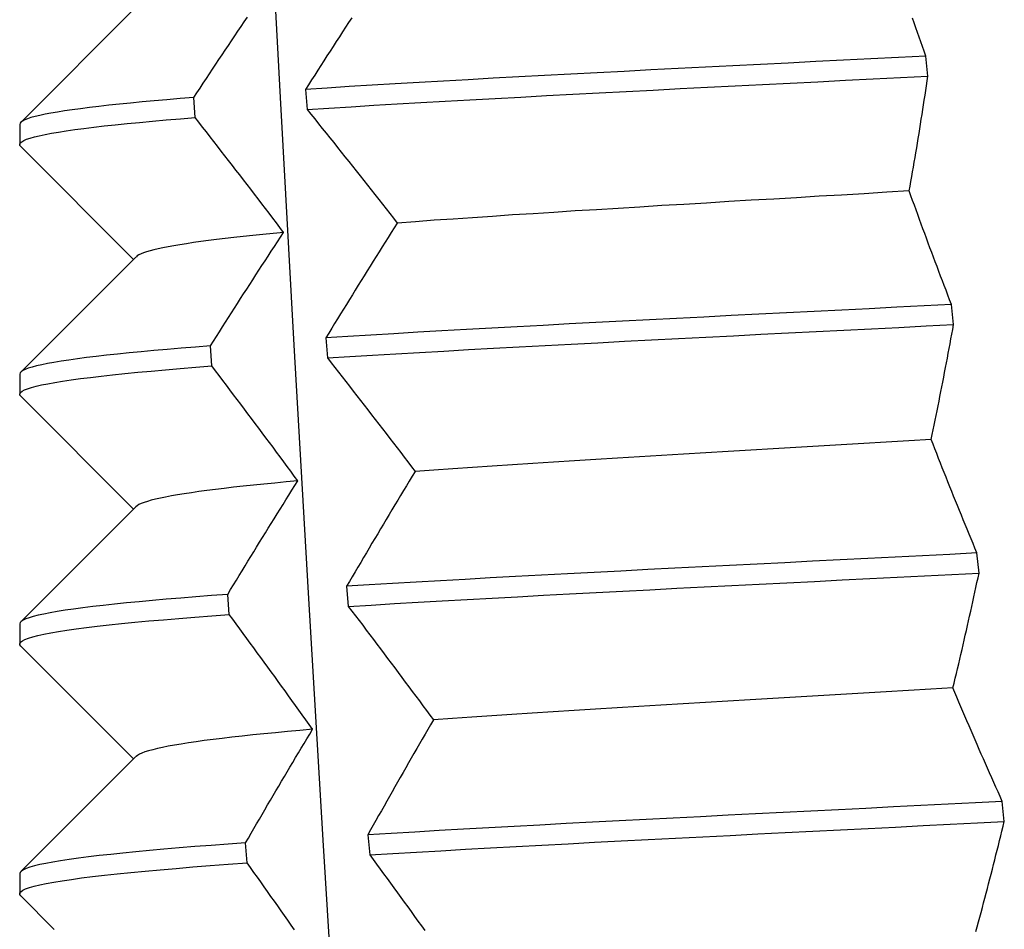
# Model space of a CAD drawing. Header units: inches. Extents: x 13 to 218, y 17 to 122.
# Tile 12 of 107: x 15.807 to 16.001, y 111.4 to 111.579. Entities that reach past the tile are written whole.
import ezdxf

# ---------------------------------------------------------------- set-up
doc = ezdxf.new("R2010")
doc.units = ezdxf.units.IN
doc.header["$MEASUREMENT"] = 0
doc.layers.add('Visible Edges(ANSI)', color=7, linetype='Continuous', lineweight=25)

msp = doc.modelspace()

# ---------------------------------------------------------------- linework, layer by layer
at = {"layer": 'Visible Edges(ANSI)'}
for p, q in [((15.80715, 111.5589), (15.8298, 111.58159)), ((15.9858, 111.56801), (15.98539, 111.57197)), ((15.86325, 111.56539), (15.86356, 111.56143)), ((15.84152, 111.55985), (15.84126, 111.56381)), ((15.80695, 111.55851), (15.80695, 111.55453)), ((15.82934, 111.53191), (15.80715, 111.55414)), ((15.80715, 111.50969), (15.8298, 111.53237)), ((15.99085, 111.51906), (15.99044, 111.52301)), ((15.86724, 111.51644), (15.86757, 111.51248)), ((15.8448, 111.5109), (15.84453, 111.51485)), ((15.80695, 111.50929), (15.80695, 111.50532)), ((15.82934, 111.4827), (15.80715, 111.50492)), ((15.80715, 111.46048), (15.8298, 111.48316)), ((15.99587, 111.4701), (15.99546, 111.47406)), ((15.87134, 111.46748), (15.87167, 111.46353)), ((15.84821, 111.46194), (15.84793, 111.4659)), ((15.80695, 111.46008), (15.80695, 111.4561)), ((15.82934, 111.43349), (15.80715, 111.45571)), ((15.80715, 111.41126), (15.8298, 111.43395)), ((16.00085, 111.42115), (16.00045, 111.4251)), ((15.87554, 111.41853), (15.87588, 111.41457)), ((15.85174, 111.41299), (15.85145, 111.41695)), ((15.80695, 111.41087), (15.80695, 111.40689)), ((15.81375, 111.39989), (15.80715, 111.4065))]:
    msp.add_line(p, q, dxfattribs=at)
at = {"layer": 'Visible Edges(ANSI)', "flags": 128}
for points in [[(15.84855, 111.75898), (15.85079, 111.71019), (15.85315, 111.6614), (15.85563, 111.61261), (15.85822, 111.56382), (15.86092, 111.51503), (15.86374, 111.46623), (15.86665, 111.41744), (15.86967, 111.36865), (15.87279, 111.31986), (15.87601, 111.27107), (15.87932, 111.22228), (15.88272, 111.17349)], [(15.84126, 111.56381), (15.84187, 111.56474), (15.84248, 111.56567), (15.8431, 111.56661), (15.84372, 111.56754), (15.84433, 111.56847), (15.84495, 111.5694), (15.84557, 111.57034), (15.84619, 111.57127), (15.84681, 111.5722), (15.84744, 111.57313), (15.84806, 111.57406), (15.84868, 111.575), (15.84931, 111.57593), (15.84993, 111.57686), (15.85056, 111.57779), (15.85119, 111.57872), (15.85182, 111.57965)], [(15.87234, 111.57953), (15.87173, 111.57859), (15.87112, 111.57765), (15.87051, 111.57671), (15.8699, 111.57576), (15.86929, 111.57482), (15.86868, 111.57388), (15.86807, 111.57293), (15.86746, 111.57199), (15.86686, 111.57105), (15.86625, 111.5701), (15.86565, 111.56916), (15.86505, 111.56822), (15.86445, 111.56728), (15.86385, 111.56633), (15.86325, 111.56539)], [(15.98539, 111.57197), (15.98506, 111.5729), (15.98473, 111.57383), (15.98441, 111.57477), (15.98408, 111.5757), (15.98376, 111.57663), (15.98343, 111.57756), (15.98311, 111.57849), (15.98279, 111.57943)], [(15.98539, 111.57197), (15.98, 111.57169), (15.97458, 111.57142), (15.96915, 111.57115), (15.96371, 111.57087), (15.95827, 111.5706), (15.95283, 111.57032), (15.9474, 111.57005), (15.942, 111.56978), (15.93662, 111.5695), (15.93127, 111.56923), (15.92596, 111.56895), (15.92069, 111.56868), (15.91547, 111.56841), (15.91032, 111.56813), (15.90522, 111.56786), (15.9002, 111.56758), (15.89525, 111.56731), (15.89038, 111.56703), (15.88561, 111.56676), (15.88092, 111.56649), (15.87634, 111.56621), (15.87186, 111.56594), (15.8675, 111.56566), (15.86325, 111.56539)], [(15.86356, 111.56143), (15.86782, 111.56171), (15.8722, 111.56198), (15.87669, 111.56226), (15.88128, 111.56253), (15.88597, 111.56281), (15.89075, 111.56308), (15.89562, 111.56335), (15.90058, 111.56363), (15.90561, 111.5639), (15.91071, 111.56418), (15.91587, 111.56445), (15.92109, 111.56472), (15.92636, 111.565), (15.93167, 111.56527), (15.93702, 111.56555), (15.94241, 111.56582), (15.94782, 111.56609), (15.95324, 111.56637), (15.95868, 111.56664), (15.96412, 111.56692), (15.96956, 111.56719), (15.97499, 111.56746), (15.98041, 111.56774), (15.9858, 111.56801)], [(15.98213, 111.54538), (15.9823, 111.54632), (15.98246, 111.54727), (15.98262, 111.54821), (15.98279, 111.54915), (15.98295, 111.5501), (15.98311, 111.55104), (15.98327, 111.55198), (15.98343, 111.55293), (15.98359, 111.55387), (15.98374, 111.55481), (15.9839, 111.55575), (15.98405, 111.5567), (15.9842, 111.55764), (15.98435, 111.55858), (15.9845, 111.55953), (15.98465, 111.56047), (15.9848, 111.56141), (15.98495, 111.56236), (15.98509, 111.5633), (15.98524, 111.56424), (15.98538, 111.56518), (15.98552, 111.56613), (15.98566, 111.56707), (15.9858, 111.56801)], [(15.84126, 111.56381), (15.83856, 111.56359), (15.83596, 111.56337), (15.83345, 111.56315), (15.83106, 111.56293), (15.82876, 111.5627), (15.82658, 111.56248), (15.8245, 111.56226), (15.82253, 111.56204), (15.82067, 111.56182), (15.81893, 111.5616), (15.8173, 111.56138), (15.81578, 111.56116), (15.81438, 111.56094), (15.8131, 111.56072), (15.81194, 111.5605), (15.8109, 111.56027), (15.80998, 111.56005), (15.80918, 111.55983), (15.8085, 111.55961), (15.80794, 111.55939), (15.80751, 111.55917), (15.8072, 111.55895), (15.80702, 111.55873), (15.80695, 111.55851)], [(15.86356, 111.56143), (15.86431, 111.5605), (15.86506, 111.55957), (15.86581, 111.55864), (15.86655, 111.55771), (15.8673, 111.55677), (15.86804, 111.55584), (15.86879, 111.55491), (15.86953, 111.55398), (15.87027, 111.55304), (15.87101, 111.55211), (15.87175, 111.55118), (15.87249, 111.55025), (15.87323, 111.54932), (15.87397, 111.54838), (15.87471, 111.54745), (15.87544, 111.54652), (15.87618, 111.54559), (15.87692, 111.54466), (15.87765, 111.54373), (15.87839, 111.5428), (15.87912, 111.54186), (15.87985, 111.54093), (15.88058, 111.54), (15.88131, 111.53907)], [(15.80715, 111.55414), (15.80699, 111.55437), (15.80696, 111.55461), (15.80708, 111.55485), (15.80735, 111.55509), (15.80776, 111.55533), (15.80831, 111.55557), (15.80901, 111.5558), (15.80984, 111.55604), (15.81082, 111.55628), (15.81194, 111.55652), (15.8132, 111.55676), (15.81459, 111.55699), (15.81612, 111.55723), (15.81779, 111.55747), (15.81959, 111.55771), (15.82153, 111.55795), (15.82359, 111.55819), (15.82578, 111.55842), (15.8281, 111.55866), (15.83055, 111.5589), (15.83311, 111.55914), (15.8358, 111.55938), (15.8386, 111.55962), (15.84152, 111.55985)], [(15.85893, 111.53722), (15.85821, 111.53816), (15.8575, 111.53911), (15.85678, 111.54005), (15.85606, 111.54099), (15.85534, 111.54194), (15.85462, 111.54288), (15.8539, 111.54382), (15.85318, 111.54477), (15.85245, 111.54571), (15.85173, 111.54665), (15.85101, 111.5476), (15.85028, 111.54854), (15.84955, 111.54948), (15.84883, 111.55042), (15.8481, 111.55137), (15.84737, 111.55231), (15.84664, 111.55325), (15.84591, 111.5542), (15.84518, 111.55514), (15.84445, 111.55608), (15.84372, 111.55703), (15.84298, 111.55797), (15.84225, 111.55891), (15.84152, 111.55985)], [(15.98211, 111.54538), (15.97769, 111.54512), (15.97326, 111.54485), (15.96881, 111.54459), (15.96436, 111.54433), (15.95991, 111.54406), (15.95545, 111.5438), (15.95101, 111.54354), (15.94658, 111.54328), (15.94217, 111.54301), (15.93777, 111.54275), (15.93341, 111.54249), (15.92908, 111.54222), (15.92478, 111.54196), (15.92053, 111.5417), (15.91632, 111.54144), (15.91216, 111.54117), (15.90806, 111.54091), (15.90402, 111.54065), (15.90004, 111.54038), (15.89614, 111.54012), (15.89231, 111.53986), (15.88856, 111.5396), (15.8849, 111.53933), (15.88132, 111.53907)], [(15.99044, 111.52301), (15.99008, 111.52395), (15.98973, 111.52488), (15.98937, 111.52581), (15.98901, 111.52674), (15.98866, 111.52768), (15.9883, 111.52861), (15.98795, 111.52954), (15.9876, 111.53047), (15.98725, 111.5314), (15.9869, 111.53234), (15.98655, 111.53327), (15.98621, 111.5342), (15.98586, 111.53513), (15.98552, 111.53606), (15.98517, 111.53699), (15.98483, 111.53793), (15.98449, 111.53886), (15.98415, 111.53979), (15.98381, 111.54072), (15.98347, 111.54165), (15.98313, 111.54258), (15.9828, 111.54352), (15.98246, 111.54445), (15.98213, 111.54538)], [(15.88131, 111.53907), (15.88072, 111.53813), (15.88012, 111.53718), (15.87953, 111.53624), (15.87893, 111.5353), (15.87834, 111.53435), (15.87775, 111.53341), (15.87715, 111.53247), (15.87656, 111.53152), (15.87597, 111.53058), (15.87539, 111.52964), (15.8748, 111.52869), (15.87421, 111.52775), (15.87363, 111.52681), (15.87304, 111.52586), (15.87246, 111.52492), (15.87187, 111.52398), (15.87129, 111.52304), (15.87071, 111.52209), (15.87013, 111.52115), (15.86955, 111.52021), (15.86897, 111.51926), (15.86839, 111.51832), (15.86782, 111.51738), (15.86724, 111.51644)], [(15.85899, 111.53722), (15.85688, 111.53702), (15.85484, 111.53682), (15.85287, 111.53661), (15.85097, 111.53641), (15.84915, 111.53621), (15.8474, 111.53601), (15.84572, 111.53581), (15.84412, 111.5356), (15.8426, 111.5354), (15.84115, 111.5352), (15.83979, 111.535), (15.83851, 111.5348), (15.83731, 111.53459), (15.8362, 111.53439), (15.83517, 111.53419), (15.83423, 111.53399), (15.83338, 111.53379), (15.83262, 111.53358), (15.83194, 111.53338), (15.83135, 111.53318), (15.83085, 111.53298), (15.83044, 111.53278), (15.83011, 111.53258), (15.82987, 111.53237)], [(15.84453, 111.51485), (15.84512, 111.51579), (15.84571, 111.51672), (15.8463, 111.51765), (15.84689, 111.51858), (15.84748, 111.51952), (15.84808, 111.52045), (15.84867, 111.52138), (15.84927, 111.52231), (15.84986, 111.52324), (15.85046, 111.52418), (15.85106, 111.52511), (15.85166, 111.52604), (15.85226, 111.52697), (15.85286, 111.5279), (15.85346, 111.52884), (15.85407, 111.52977), (15.85467, 111.5307), (15.85528, 111.53163), (15.85588, 111.53256), (15.85649, 111.53349), (15.8571, 111.53443), (15.85771, 111.53536), (15.85832, 111.53629), (15.85893, 111.53722)], [(15.99044, 111.52301), (15.98507, 111.52274), (15.97968, 111.52247), (15.97426, 111.52219), (15.96882, 111.52192), (15.96338, 111.52164), (15.95794, 111.52137), (15.95251, 111.5211), (15.94708, 111.52082), (15.94168, 111.52055), (15.9363, 111.52027), (15.93095, 111.52), (15.92564, 111.51972), (15.92038, 111.51945), (15.91517, 111.51918), (15.91001, 111.5189), (15.90492, 111.51863), (15.8999, 111.51835), (15.89496, 111.51808), (15.8901, 111.51781), (15.88533, 111.51753), (15.88065, 111.51726), (15.87607, 111.51698), (15.8716, 111.51671), (15.86724, 111.51644)], [(15.86757, 111.51248), (15.87194, 111.51275), (15.87642, 111.51303), (15.881, 111.5133), (15.88569, 111.51358), (15.89046, 111.51385), (15.89533, 111.51412), (15.90028, 111.5144), (15.90531, 111.51467), (15.9104, 111.51495), (15.91556, 111.51522), (15.92078, 111.51549), (15.92604, 111.51577), (15.93136, 111.51604), (15.93671, 111.51632), (15.94209, 111.51659), (15.94749, 111.51687), (15.95292, 111.51714), (15.95836, 111.51741), (15.9638, 111.51769), (15.96924, 111.51796), (15.97467, 111.51824), (15.98009, 111.51851), (15.98548, 111.51878), (15.99085, 111.51906)], [(15.98644, 111.49642), (15.98664, 111.49737), (15.98684, 111.49831), (15.98703, 111.49925), (15.98722, 111.5002), (15.98742, 111.50114), (15.98761, 111.50208), (15.9878, 111.50303), (15.98799, 111.50397), (15.98817, 111.50491), (15.98836, 111.50586), (15.98855, 111.5068), (15.98873, 111.50774), (15.98891, 111.50869), (15.9891, 111.50963), (15.98928, 111.51057), (15.98946, 111.51152), (15.98963, 111.51246), (15.98981, 111.5134), (15.98999, 111.51434), (15.99016, 111.51529), (15.99034, 111.51623), (15.99051, 111.51717), (15.99068, 111.51812), (15.99085, 111.51906)], [(15.84453, 111.51485), (15.84158, 111.51462), (15.83874, 111.51439), (15.83601, 111.51416), (15.83339, 111.51393), (15.83088, 111.5137), (15.82848, 111.51346), (15.82621, 111.51323), (15.82405, 111.513), (15.82201, 111.51277), (15.8201, 111.51254), (15.81831, 111.51231), (15.81665, 111.51207), (15.81512, 111.51184), (15.81371, 111.51161), (15.81243, 111.51138), (15.81129, 111.51115), (15.81028, 111.51092), (15.8094, 111.51068), (15.80865, 111.51045), (15.80804, 111.51022), (15.80757, 111.50999), (15.80723, 111.50976), (15.80702, 111.50953), (15.80695, 111.50929)], [(15.86757, 111.51248), (15.8683, 111.51155), (15.86902, 111.51062), (15.86975, 111.50968), (15.87047, 111.50875), (15.8712, 111.50782), (15.87192, 111.50689), (15.87265, 111.50595), (15.87337, 111.50502), (15.87409, 111.50409), (15.87481, 111.50316), (15.87553, 111.50223), (15.87625, 111.50129), (15.87697, 111.50036), (15.87769, 111.49943), (15.8784, 111.4985), (15.87912, 111.49757), (15.87984, 111.49663), (15.88055, 111.4957), (15.88126, 111.49477), (15.88198, 111.49384), (15.88269, 111.49291), (15.8834, 111.49198), (15.88411, 111.49105), (15.88482, 111.49012)], [(15.80715, 111.50492), (15.80698, 111.50517), (15.80697, 111.50542), (15.80711, 111.50567), (15.80741, 111.50592), (15.80787, 111.50617), (15.80849, 111.50642), (15.80925, 111.50667), (15.81018, 111.50692), (15.81126, 111.50716), (15.81249, 111.50741), (15.81387, 111.50766), (15.8154, 111.50791), (15.81709, 111.50816), (15.81891, 111.50841), (15.82089, 111.50866), (15.823, 111.50891), (15.82526, 111.50916), (15.82766, 111.50941), (15.83019, 111.50965), (15.83285, 111.5099), (15.83565, 111.51015), (15.83858, 111.5104), (15.84163, 111.51065), (15.8448, 111.5109)], [(15.86173, 111.48826), (15.86103, 111.48921), (15.86034, 111.49015), (15.85964, 111.49109), (15.85894, 111.49204), (15.85824, 111.49298), (15.85754, 111.49392), (15.85684, 111.49487), (15.85614, 111.49581), (15.85544, 111.49675), (15.85473, 111.4977), (15.85403, 111.49864), (15.85332, 111.49958), (15.85262, 111.50053), (15.85191, 111.50147), (15.8512, 111.50241), (15.85049, 111.50336), (15.84979, 111.5043), (15.84908, 111.50524), (15.84836, 111.50618), (15.84765, 111.50713), (15.84694, 111.50807), (15.84623, 111.50901), (15.84551, 111.50996), (15.8448, 111.5109)], [(15.98644, 111.49642), (15.98204, 111.49616), (15.97761, 111.4959), (15.97317, 111.49564), (15.96872, 111.49537), (15.96427, 111.49511), (15.95981, 111.49485), (15.95535, 111.49458), (15.95091, 111.49432), (15.94647, 111.49406), (15.94206, 111.4938), (15.93767, 111.49353), (15.93331, 111.49327), (15.92898, 111.49301), (15.92469, 111.49274), (15.92044, 111.49248), (15.91624, 111.49222), (15.91209, 111.49196), (15.908, 111.49169), (15.90397, 111.49143), (15.9, 111.49117), (15.8961, 111.4909), (15.89227, 111.49064), (15.88852, 111.49038), (15.88485, 111.49012)], [(15.99546, 111.47406), (15.99507, 111.47499), (15.99469, 111.47592), (15.9943, 111.47686), (15.99392, 111.47779), (15.99353, 111.47872), (15.99315, 111.47965), (15.99277, 111.48058), (15.99239, 111.48152), (15.99201, 111.48245), (15.99163, 111.48338), (15.99125, 111.48431), (15.99087, 111.48524), (15.9905, 111.48618), (15.99012, 111.48711), (15.98975, 111.48804), (15.98938, 111.48897), (15.98901, 111.4899), (15.98864, 111.49084), (15.98827, 111.49177), (15.9879, 111.4927), (15.98754, 111.49363), (15.98717, 111.49456), (15.98681, 111.49549), (15.98644, 111.49642)], [(15.86174, 111.48826), (15.85943, 111.48805), (15.8572, 111.48784), (15.85505, 111.48763), (15.85297, 111.48741), (15.85098, 111.4872), (15.84906, 111.48699), (15.84723, 111.48678), (15.84549, 111.48656), (15.84383, 111.48635), (15.84225, 111.48614), (15.84076, 111.48593), (15.83936, 111.48571), (15.83805, 111.4855), (15.83683, 111.48529), (15.8357, 111.48507), (15.83466, 111.48486), (15.83372, 111.48465), (15.83287, 111.48444), (15.83212, 111.48422), (15.83146, 111.48401), (15.8309, 111.4838), (15.83044, 111.48359), (15.83008, 111.48337), (15.82982, 111.48316)], [(15.84793, 111.4659), (15.84849, 111.46683), (15.84906, 111.46776), (15.84962, 111.4687), (15.85019, 111.46963), (15.85076, 111.47056), (15.85133, 111.47149), (15.85189, 111.47243), (15.85247, 111.47336), (15.85304, 111.47429), (15.85361, 111.47522), (15.85418, 111.47615), (15.85476, 111.47709), (15.85533, 111.47802), (15.85591, 111.47895), (15.85649, 111.47988), (15.85707, 111.48081), (15.85764, 111.48174), (15.85823, 111.48268), (15.85881, 111.48361), (15.85939, 111.48454), (15.85997, 111.48547), (15.86056, 111.4864), (15.86114, 111.48733), (15.86173, 111.48826)], [(15.88482, 111.49012), (15.88425, 111.48917), (15.88368, 111.48823), (15.88311, 111.48729), (15.88254, 111.48634), (15.88197, 111.4854), (15.8814, 111.48446), (15.88083, 111.48351), (15.88027, 111.48257), (15.8797, 111.48163), (15.87914, 111.48068), (15.87857, 111.47974), (15.87801, 111.4788), (15.87745, 111.47785), (15.87689, 111.47691), (15.87633, 111.47597), (15.87577, 111.47502), (15.87522, 111.47408), (15.87466, 111.47314), (15.8741, 111.47219), (15.87355, 111.47125), (15.87299, 111.47031), (15.87244, 111.46937), (15.87189, 111.46842), (15.87134, 111.46748)], [(15.99546, 111.47406), (15.99012, 111.47378), (15.98475, 111.47351), (15.97935, 111.47324), (15.97394, 111.47296), (15.9685, 111.47269), (15.96306, 111.47241), (15.95762, 111.47214), (15.95218, 111.47187), (15.94676, 111.47159), (15.94136, 111.47132), (15.93598, 111.47104), (15.93063, 111.47077), (15.92533, 111.4705), (15.92007, 111.47022), (15.91486, 111.46995), (15.90971, 111.46967), (15.90462, 111.4694), (15.89961, 111.46913), (15.89467, 111.46885), (15.88981, 111.46858), (15.88505, 111.4683), (15.88037, 111.46803), (15.8758, 111.46775), (15.87134, 111.46748)], [(15.87167, 111.46353), (15.87615, 111.4638), (15.88073, 111.46407), (15.88541, 111.46435), (15.89018, 111.46462), (15.89504, 111.4649), (15.89998, 111.46517), (15.90501, 111.46544), (15.9101, 111.46572), (15.91525, 111.46599), (15.92047, 111.46627), (15.92573, 111.46654), (15.93104, 111.46681), (15.93639, 111.46709), (15.94177, 111.46736), (15.94717, 111.46764), (15.9526, 111.46791), (15.95803, 111.46818), (15.96348, 111.46846), (15.96892, 111.46873), (15.97435, 111.46901), (15.97977, 111.46928), (15.98516, 111.46956), (15.99053, 111.46983), (15.99587, 111.4701)], [(15.99073, 111.44747), (15.99096, 111.44841), (15.99119, 111.44936), (15.99141, 111.4503), (15.99164, 111.45124), (15.99186, 111.45219), (15.99208, 111.45313), (15.9923, 111.45407), (15.99252, 111.45502), (15.99274, 111.45596), (15.99295, 111.4569), (15.99317, 111.45785), (15.99338, 111.45879), (15.9936, 111.45973), (15.99381, 111.46067), (15.99402, 111.46162), (15.99423, 111.46256), (15.99444, 111.4635), (15.99465, 111.46445), (15.99485, 111.46539), (15.99506, 111.46633), (15.99526, 111.46728), (15.99546, 111.46822), (15.99567, 111.46916), (15.99587, 111.4701)], [(15.84793, 111.4659), (15.84473, 111.46566), (15.84164, 111.46542), (15.83867, 111.46517), (15.83581, 111.46493), (15.83308, 111.46469), (15.83047, 111.46445), (15.82799, 111.4642), (15.82564, 111.46396), (15.82342, 111.46372), (15.82133, 111.46348), (15.81938, 111.46323), (15.81756, 111.46299), (15.81588, 111.46275), (15.81435, 111.46251), (15.81295, 111.46226), (15.8117, 111.46202), (15.81059, 111.46178), (15.80963, 111.46154), (15.80881, 111.46129), (15.80815, 111.46105), (15.80762, 111.46081), (15.80725, 111.46057), (15.80703, 111.46032), (15.80695, 111.46008)], [(15.87167, 111.46353), (15.87238, 111.46259), (15.87309, 111.46166), (15.87379, 111.46073), (15.8745, 111.4598), (15.8752, 111.45886), (15.8759, 111.45793), (15.8766, 111.457), (15.87731, 111.45607), (15.87801, 111.45514), (15.8787, 111.4542), (15.8794, 111.45327), (15.8801, 111.45234), (15.8808, 111.45141), (15.88149, 111.45048), (15.88219, 111.44954), (15.88288, 111.44861), (15.88358, 111.44768), (15.88427, 111.44675), (15.88496, 111.44582), (15.88566, 111.44489), (15.88635, 111.44395), (15.88704, 111.44302), (15.88772, 111.44209), (15.88841, 111.44116)], [(15.80715, 111.45571), (15.80698, 111.45597), (15.80697, 111.45623), (15.80714, 111.45649), (15.80748, 111.45675), (15.80799, 111.45701), (15.80867, 111.45727), (15.80952, 111.45753), (15.81053, 111.45779), (15.81172, 111.45805), (15.81307, 111.45831), (15.81458, 111.45857), (15.81626, 111.45883), (15.81809, 111.45909), (15.82009, 111.45935), (15.82224, 111.45961), (15.82455, 111.45987), (15.827, 111.46013), (15.82961, 111.46039), (15.83236, 111.46065), (15.83526, 111.46091), (15.8383, 111.46117), (15.84147, 111.46142), (15.84477, 111.46168), (15.84821, 111.46194)], [(15.86464, 111.43931), (15.86396, 111.44025), (15.86329, 111.4412), (15.86261, 111.44214), (15.86193, 111.44308), (15.86125, 111.44403), (15.86057, 111.44497), (15.8599, 111.44591), (15.85921, 111.44686), (15.85853, 111.4478), (15.85785, 111.44874), (15.85717, 111.44969), (15.85648, 111.45063), (15.8558, 111.45157), (15.85511, 111.45252), (15.85443, 111.45346), (15.85374, 111.4544), (15.85305, 111.45534), (15.85236, 111.45629), (15.85167, 111.45723), (15.85098, 111.45817), (15.85029, 111.45912), (15.8496, 111.46006), (15.8489, 111.461), (15.84821, 111.46194)], [(15.99074, 111.44747), (15.98637, 111.44721), (15.98197, 111.44694), (15.97755, 111.44668), (15.97311, 111.44642), (15.96866, 111.44615), (15.9642, 111.44589), (15.95974, 111.44563), (15.95528, 111.44537), (15.95083, 111.4451), (15.9464, 111.44484), (15.94198, 111.44458), (15.93758, 111.44431), (15.93322, 111.44405), (15.92888, 111.44379), (15.92459, 111.44353), (15.92034, 111.44326), (15.91613, 111.443), (15.91199, 111.44274), (15.9079, 111.44247), (15.90387, 111.44221), (15.89991, 111.44195), (15.89602, 111.44169), (15.8922, 111.44142), (15.88846, 111.44116)], [(16.00045, 111.4251), (16.00003, 111.42604), (15.99961, 111.42697), (15.9992, 111.4279), (15.99878, 111.42883), (15.99837, 111.42977), (15.99796, 111.4307), (15.99755, 111.43163), (15.99714, 111.43256), (15.99673, 111.43349), (15.99632, 111.43443), (15.99592, 111.43536), (15.99551, 111.43629), (15.99511, 111.43722), (15.9947, 111.43815), (15.9943, 111.43909), (15.9939, 111.44002), (15.9935, 111.44095), (15.9931, 111.44188), (15.99271, 111.44281), (15.99231, 111.44374), (15.99191, 111.44467), (15.99152, 111.44561), (15.99113, 111.44654), (15.99073, 111.44747)], [(15.88841, 111.44116), (15.88787, 111.44022), (15.88732, 111.43927), (15.88677, 111.43833), (15.88623, 111.43739), (15.88568, 111.43644), (15.88514, 111.4355), (15.8846, 111.43456), (15.88406, 111.43361), (15.88352, 111.43267), (15.88298, 111.43173), (15.88244, 111.43078), (15.8819, 111.42984), (15.88137, 111.4289), (15.88083, 111.42796), (15.8803, 111.42701), (15.87977, 111.42607), (15.87923, 111.42513), (15.8787, 111.42418), (15.87817, 111.42324), (15.87764, 111.4223), (15.87711, 111.42135), (15.87659, 111.42041), (15.87606, 111.41947), (15.87554, 111.41853)], [(15.86468, 111.43931), (15.86215, 111.43909), (15.8597, 111.43886), (15.85733, 111.43864), (15.85505, 111.43842), (15.85286, 111.43819), (15.85076, 111.43797), (15.84875, 111.43775), (15.84684, 111.43752), (15.84503, 111.4373), (15.84331, 111.43708), (15.84169, 111.43685), (15.84017, 111.43663), (15.83875, 111.43641), (15.83743, 111.43618), (15.83621, 111.43596), (15.83509, 111.43574), (15.83407, 111.43551), (15.83315, 111.43529), (15.83234, 111.43506), (15.83163, 111.43484), (15.83103, 111.43462), (15.83053, 111.43439), (15.83014, 111.43417), (15.82986, 111.43395)], [(15.85145, 111.41695), (15.85199, 111.41788), (15.85253, 111.41881), (15.85307, 111.41974), (15.85361, 111.42067), (15.85415, 111.42161), (15.85469, 111.42254), (15.85524, 111.42347), (15.85578, 111.4244), (15.85633, 111.42534), (15.85687, 111.42627), (15.85742, 111.4272), (15.85797, 111.42813), (15.85852, 111.42906), (15.85907, 111.42999), (15.85962, 111.43093), (15.86018, 111.43186), (15.86073, 111.43279), (15.86129, 111.43372), (15.86184, 111.43465), (15.8624, 111.43558), (15.86296, 111.43652), (15.86352, 111.43745), (15.86408, 111.43838), (15.86464, 111.43931)], [(16.00045, 111.4251), (15.99515, 111.42483), (15.98981, 111.42456), (15.98443, 111.42428), (15.97903, 111.42401), (15.97361, 111.42373), (15.96818, 111.42346), (15.96274, 111.42319), (15.9573, 111.42291), (15.95186, 111.42264), (15.94644, 111.42236), (15.94104, 111.42209), (15.93566, 111.42182), (15.93032, 111.42154), (15.92501, 111.42127), (15.91976, 111.42099), (15.91455, 111.42072), (15.9094, 111.42044), (15.90432, 111.42017), (15.89931, 111.4199), (15.89438, 111.41962), (15.88953, 111.41935), (15.88477, 111.41907), (15.8801, 111.4188), (15.87554, 111.41853)], [(15.87588, 111.41457), (15.88045, 111.41484), (15.88512, 111.41512), (15.88989, 111.41539), (15.89475, 111.41567), (15.89969, 111.41594), (15.90471, 111.41621), (15.90979, 111.41649), (15.91494, 111.41676), (15.92015, 111.41704), (15.92542, 111.41731), (15.93072, 111.41759), (15.93607, 111.41786), (15.94145, 111.41813), (15.94685, 111.41841), (15.95228, 111.41868), (15.95771, 111.41896), (15.96315, 111.41923), (15.96859, 111.4195), (15.97403, 111.41978), (15.97945, 111.42005), (15.98484, 111.42033), (15.99021, 111.4206), (15.99555, 111.42087), (16.00085, 111.42115)], [(15.99525, 111.39946), (15.99551, 111.4004), (15.99576, 111.40134), (15.99601, 111.40229), (15.99627, 111.40323), (15.99652, 111.40417), (15.99677, 111.40512), (15.99702, 111.40606), (15.99727, 111.407), (15.99751, 111.40795), (15.99776, 111.40889), (15.998, 111.40983), (15.99825, 111.41078), (15.99849, 111.41172), (15.99873, 111.41266), (15.99897, 111.41361), (15.99921, 111.41455), (15.99945, 111.41549), (15.99968, 111.41643), (15.99992, 111.41738), (16.00015, 111.41832), (16.00038, 111.41926), (16.00062, 111.42021), (16.00085, 111.42115)], [(15.85145, 111.41695), (15.84799, 111.41669), (15.84465, 111.41644), (15.84143, 111.41619), (15.83834, 111.41593), (15.83537, 111.41568), (15.83254, 111.41543), (15.82985, 111.41517), (15.82729, 111.41492), (15.82488, 111.41467), (15.82261, 111.41441), (15.82048, 111.41416), (15.81851, 111.41391), (15.81668, 111.41365), (15.81501, 111.4134), (15.81349, 111.41315), (15.81213, 111.41289), (15.81092, 111.41264), (15.80987, 111.41239), (15.80898, 111.41213), (15.80825, 111.41188), (15.80769, 111.41163), (15.80728, 111.41138), (15.80704, 111.41112), (15.80695, 111.41087)], [(15.87588, 111.41457), (15.87656, 111.41364), (15.87725, 111.41271), (15.87793, 111.41177), (15.87861, 111.41084), (15.87929, 111.40991), (15.87998, 111.40898), (15.88066, 111.40804), (15.88133, 111.40711), (15.88201, 111.40618), (15.88269, 111.40525), (15.88337, 111.40432), (15.88404, 111.40338), (15.88472, 111.40245), (15.88539, 111.40152), (15.88606, 111.40059), (15.88674, 111.39966)], [(15.80715, 111.4065), (15.80697, 111.40677), (15.80698, 111.40704), (15.80718, 111.40731), (15.80755, 111.40758), (15.80812, 111.40785), (15.80886, 111.40812), (15.80979, 111.40839), (15.81091, 111.40866), (15.8122, 111.40893), (15.81367, 111.4092), (15.81532, 111.40947), (15.81715, 111.40974), (15.81915, 111.41001), (15.82132, 111.41028), (15.82365, 111.41056), (15.82616, 111.41083), (15.82882, 111.4111), (15.83165, 111.41137), (15.83463, 111.41164), (15.83776, 111.41191), (15.84104, 111.41218), (15.84447, 111.41245), (15.84804, 111.41272), (15.85174, 111.41299)], [(15.86108, 111.39979), (15.86042, 111.40073), (15.85976, 111.40167), (15.8591, 111.40262), (15.85843, 111.40356), (15.85777, 111.4045), (15.8571, 111.40545), (15.85643, 111.40639), (15.85577, 111.40733), (15.8551, 111.40828), (15.85443, 111.40922), (15.85376, 111.41016), (15.85309, 111.4111), (15.85242, 111.41205), (15.85174, 111.41299)]]:
    msp.add_lwpolyline(points, dxfattribs=at)

doc.saveas('drawing.dxf')
